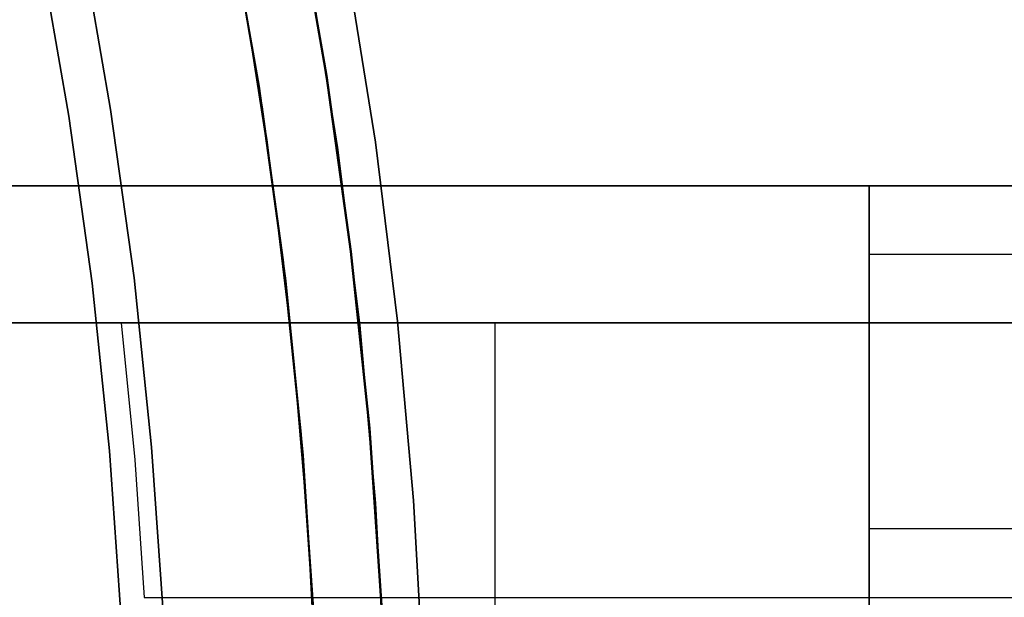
# Model space of a CAD drawing. Header units: millimetres. Extents: x -267 to 897, y -4167 to -3150.
# Tile 147 of 177: x 383.28 to 397.63, y -3512.9 to -3504.48. Entities that reach past the tile are written whole.
import ezdxf

# ---------------------------------------------------------------- set-up
doc = ezdxf.new("R2010")
doc.units = ezdxf.units.MM
doc.layers.add('1', color=7, linetype='Continuous')
doc.layers.add('BLANCO METALICO', color=7, linetype='Continuous', true_color=0xededed)

msp = doc.modelspace()

# ---------------------------------------------------------------- linework, layer by layer
at = {"layer": '1', "color": 7, "true_color": 0xffffff}
for p, q in [((387.751, -3505.299, 30.316), (387.306, -3502.749, 30.316)), ((387.751, -3505.299, 29.475), (387.306, -3502.749, 29.475)), ((387.306, -3502.749, 30.316), (387.751, -3505.299, 30.316)), ((387.306, -3502.749, 29.895), (387.751, -3505.299, 29.895)), ((387.306, -3502.749, 29.475), (387.751, -3505.299, 29.475)), ((384.61, -3505.791, 16.136), (384.184, -3503.349, 16.136)), ((384.184, -3503.349, 16.136), (384.61, -3505.791, 16.136)), ((386.389, -3503.228, 31.002), (386.819, -3505.752, 31.002)), ((383.578, -3503.466, 31.002), (384, -3505.887, 31.002)), ((384, -3505.887, 31.002), (383.578, -3503.466, 31.002)), ((386.475, -3503.719, 31.002), (386.885, -3506.235, 31.002)), ((386.475, -3503.719, 31.002), (386.885, -3506.235, 31.002)), ((388.107, -3507.863, 30.316), (387.751, -3505.299, 30.316)), ((388.107, -3507.863, 29.475), (387.751, -3505.299, 29.475)), ((387.751, -3505.299, 30.316), (388.107, -3507.863, 30.316)), ((387.751, -3505.299, 29.895), (388.107, -3507.863, 29.895)), ((387.751, -3505.299, 29.475), (388.107, -3507.863, 29.475)), ((386.819, -3505.752, 31.002), (387.161, -3508.289, 31.002)), ((384, -3505.887, 31.002), (384.339, -3508.321, 31.002)), ((384.339, -3508.321, 31.002), (384, -3505.887, 31.002)), ((384.951, -3508.247, 16.136), (384.61, -3505.791, 16.136)), ((384.61, -3505.791, 16.136), (384.951, -3508.247, 16.136)), ((386.885, -3506.235, 31.002), (387.209, -3508.763, 31.002)), ((386.885, -3506.235, 31.002), (387.209, -3508.763, 31.002)), ((388.375, -3510.438, 30.316), (388.107, -3507.863, 30.316)), ((388.375, -3510.438, 29.475), (388.107, -3507.863, 29.475)), ((388.107, -3507.863, 30.316), (388.375, -3510.438, 30.316)), ((388.107, -3507.863, 29.895), (388.375, -3510.438, 29.895)), ((388.107, -3507.863, 29.475), (388.375, -3510.438, 29.475)), ((384.339, -3508.321, 31.002), (384.593, -3510.766, 31.002)), ((384.593, -3510.766, 31.002), (384.339, -3508.321, 31.002)), ((385.207, -3510.712, 16.136), (384.951, -3508.247, 16.136)), ((384.951, -3508.247, 16.136), (385.207, -3510.712, 16.136)), ((387.161, -3508.289, 31.002), (387.415, -3510.836, 31.002)), ((387.209, -3508.763, 31.002), (387.446, -3511.3, 31.002)), ((387.209, -3508.763, 31.002), (387.446, -3511.3, 31.002)), ((388.554, -3513.021, 30.316), (388.375, -3510.438, 30.316)), ((388.554, -3513.021, 29.475), (388.375, -3510.438, 29.475)), ((388.375, -3510.438, 30.316), (388.554, -3513.021, 30.316)), ((388.375, -3510.438, 29.895), (388.554, -3513.021, 29.895)), ((388.375, -3510.438, 29.475), (388.554, -3513.021, 29.475)), ((384.593, -3510.766, 31.002), (384.762, -3513.217, 31.002)), ((384.762, -3513.217, 31.002), (384.593, -3510.766, 31.002)), ((385.378, -3513.186, 16.136), (385.207, -3510.712, 16.136)), ((385.207, -3510.712, 16.136), (385.378, -3513.186, 16.136)), ((387.415, -3510.836, 31.002), (387.58, -3513.391, 31.002)), ((387.446, -3511.3, 31.002), (387.595, -3513.845, 31.002)), ((387.446, -3511.3, 31.002), (387.595, -3513.845, 31.002))]:
    msp.add_line(p, q, dxfattribs=at)
at = {"layer": '1', "color": 250, "true_color": 0x111111}
for p, q in [((387.761, -3505.298, 31.002), (387.316, -3502.747, 31.002)), ((387.316, -3502.747, 49.991), (387.761, -3505.298, 49.991)), ((387.316, -3502.747, 40.496), (387.761, -3505.298, 40.496)), ((387.316, -3502.747, 31.002), (387.761, -3505.298, 31.002)), ((387.316, -3502.747, 49.991), (387.761, -3505.298, 49.991)), ((386.773, -3505.453, 31.002), (386.334, -3502.936, 31.002)), ((386.334, -3502.936, 31.002), (386.773, -3505.453, 31.002)), ((386.351, -3503.088, 51.002), (386.78, -3505.578, 51.002)), ((386.576, -3504.331, 51.002), (386.963, -3506.828, 51.002)), ((386.576, -3504.331, 51.002), (386.963, -3506.828, 51.002)), ((388.117, -3507.862, 31.002), (387.761, -3505.298, 31.002)), ((387.761, -3505.298, 49.991), (388.117, -3507.862, 49.991)), ((387.761, -3505.298, 40.496), (388.117, -3507.862, 40.496)), ((387.761, -3505.298, 31.002), (388.117, -3507.862, 31.002)), ((387.761, -3505.298, 49.991), (388.117, -3507.862, 49.991)), ((387.124, -3507.983, 31.002), (386.773, -3505.453, 31.002)), ((386.773, -3505.453, 31.002), (387.124, -3507.983, 31.002)), ((386.78, -3505.578, 51.002), (387.124, -3508.081, 51.002)), ((386.963, -3506.828, 51.002), (387.264, -3509.336, 51.002)), ((386.963, -3506.828, 51.002), (387.264, -3509.336, 51.002)), ((388.385, -3510.438, 31.002), (388.117, -3507.862, 31.002)), ((388.117, -3507.862, 49.991), (388.385, -3510.438, 49.991)), ((388.117, -3507.862, 40.496), (388.385, -3510.438, 40.496)), ((388.117, -3507.862, 31.002), (388.385, -3510.438, 31.002)), ((388.117, -3507.862, 49.991), (388.385, -3510.438, 49.991)), ((387.388, -3510.524, 31.002), (387.124, -3507.983, 31.002)), ((387.124, -3507.983, 31.002), (387.388, -3510.524, 31.002)), ((387.124, -3508.081, 51.002), (387.383, -3510.594, 51.002)), ((387.264, -3509.336, 51.002), (387.48, -3511.853, 51.002)), ((387.264, -3509.336, 51.002), (387.48, -3511.853, 51.002)), ((388.563, -3513.02, 31.002), (388.385, -3510.438, 31.002)), ((388.385, -3510.438, 49.991), (388.563, -3513.02, 49.991)), ((388.385, -3510.438, 40.496), (388.563, -3513.02, 40.496)), ((388.385, -3510.438, 31.002), (388.563, -3513.02, 31.002)), ((388.385, -3510.438, 49.991), (388.563, -3513.02, 49.991)), ((387.383, -3510.594, 51.002), (387.555, -3513.114, 51.002)), ((387.565, -3513.072, 31.002), (387.388, -3510.524, 31.002)), ((387.388, -3510.524, 31.002), (387.565, -3513.072, 31.002)), ((387.48, -3511.853, 51.002), (387.609, -3514.376, 51.002)), ((387.48, -3511.853, 51.002), (387.609, -3514.376, 51.002))]:
    msp.add_line(p, q, dxfattribs=at)
at = {"layer": '1', "color": 29, "true_color": 0x4d342b}
for p, q in [((387.506, -3503.774, 66.264), (387.918, -3506.348, 66.264)), ((387.506, -3503.774, 66.264), (387.918, -3506.348, 66.264)), ((387.918, -3506.348, 54.462), (387.506, -3503.774, 54.462)), ((387.506, -3503.774, 60.363), (387.918, -3506.348, 60.363)), ((387.506, -3503.774, 54.462), (387.918, -3506.348, 54.462)), ((388.053, -3503.677, 85.657), (388.468, -3506.27, 85.657)), ((388.468, -3506.27, 85.657), (388.053, -3503.677, 85.657)), ((387.918, -3506.348, 66.264), (388.24, -3508.935, 66.264)), ((387.918, -3506.348, 66.264), (388.24, -3508.935, 66.264)), ((388.24, -3508.935, 54.462), (387.918, -3506.348, 54.462)), ((387.918, -3506.348, 60.363), (388.24, -3508.935, 60.363)), ((387.918, -3506.348, 54.462), (388.24, -3508.935, 54.462)), ((388.468, -3506.27, 85.657), (388.792, -3508.876, 85.657)), ((388.792, -3508.876, 85.657), (388.468, -3506.27, 85.657)), ((388.24, -3508.935, 66.264), (388.472, -3511.532, 66.264)), ((388.24, -3508.935, 66.264), (388.472, -3511.532, 66.264)), ((388.472, -3511.532, 54.462), (388.24, -3508.935, 54.462)), ((388.24, -3508.935, 60.363), (388.472, -3511.532, 60.363)), ((388.24, -3508.935, 54.462), (388.472, -3511.532, 54.462)), ((388.792, -3508.876, 85.657), (389.025, -3511.492, 85.657)), ((389.025, -3511.492, 85.657), (388.792, -3508.876, 85.657)), ((389.025, -3511.492, 85.657), (389.168, -3514.114, 85.657)), ((389.168, -3514.114, 85.657), (389.025, -3511.492, 85.657)), ((388.472, -3511.532, 66.264), (388.613, -3514.134, 66.264)), ((388.472, -3511.532, 66.264), (388.613, -3514.134, 66.264)), ((388.613, -3514.134, 54.462), (388.472, -3511.532, 54.462)), ((388.472, -3511.532, 60.363), (388.613, -3514.134, 60.363)), ((388.472, -3511.532, 54.462), (388.613, -3514.134, 54.462))]:
    msp.add_line(p, q, dxfattribs=at)
at = {"layer": 'BLANCO METALICO'}
for p, q in [((384.511, -3506.903, 259.532), (350.596, -3506.903, 259.532)), ((350.596, -3506.903, 262.032), (384.511, -3506.903, 262.032)), ((395.664, -3506.903, 256.532), (350.596, -3506.903, 256.532)), ((384.511, -3506.903, 260.782), (350.596, -3506.903, 260.782)), ((350.596, -3506.903, 258.032), (395.664, -3506.903, 258.032)), ((395.664, -3506.903, 259.532), (384.511, -3506.903, 259.532)), ((384.511, -3506.903, 259.532), (384.511, -3506.903, 262.032)), ((384.511, -3506.903, 262.032), (395.664, -3506.903, 262.032)), ((384.511, -3506.903, 260.782), (395.664, -3506.903, 260.782)), ((390.087, -3506.903, 262.032), (390.087, -3506.903, 259.532)), ((395.664, -3506.903, 262.032), (395.664, -3506.903, 259.532)), ((395.664, -3506.903, 259.532), (395.664, -3506.903, 256.532)), ((395.664, -3508.903, 262.032), (395.664, -3506.903, 262.032)), ((395.664, -3506.903, 256.532), (395.664, -3516.903, 256.532)), ((395.664, -3506.903, 256.532), (400.664, -3506.903, 256.532)), ((400.664, -3506.903, 262.032), (395.664, -3506.903, 262.032)), ((395.664, -3506.903, 259.532), (400.664, -3506.903, 259.532)), ((395.664, -3506.903, 258.032), (400.664, -3506.903, 258.032)), ((395.664, -3506.903, 260.782), (400.664, -3506.903, 260.782)), ((395.664, -3507.903, 262.032), (400.664, -3507.903, 262.032)), ((350.596, -3508.903, 259.532), (384.511, -3508.903, 259.532)), ((384.511, -3508.903, 262.032), (350.596, -3508.903, 262.032)), ((350.596, -3508.903, 260.782), (384.511, -3508.903, 260.782)), ((384.511, -3508.903, 259.532), (384.511, -3508.903, 262.032)), ((395.664, -3508.903, 262.032), (384.511, -3508.903, 262.032)), ((384.511, -3508.903, 259.532), (384.765, -3508.903, 259.532)), ((395.664, -3508.903, 260.782), (384.511, -3508.903, 260.782)), ((384.765, -3508.903, 259.532), (395.664, -3508.903, 259.532)), ((384.765, -3508.903, 259.532), (384.961, -3510.9, 259.532)), ((390.087, -3508.903, 262.032), (390.087, -3508.903, 259.532)), ((390.214, -3513.266, 259.532), (390.214, -3508.903, 259.532)), ((395.664, -3508.903, 259.532), (395.664, -3508.903, 262.032)), ((395.664, -3516.903, 259.532), (395.664, -3508.903, 259.532)), ((395.664, -3508.903, 262.032), (400.664, -3508.903, 262.032)), ((400.664, -3508.903, 259.532), (395.664, -3508.903, 259.532)), ((395.664, -3508.903, 260.782), (400.664, -3508.903, 260.782)), ((384.961, -3510.9, 259.532), (385.101, -3512.903, 259.532)), ((400.664, -3511.903, 256.532), (395.664, -3511.903, 256.532)), ((385.101, -3512.903, 259.532), (395.664, -3512.903, 259.532)), ((395.664, -3512.903, 259.532), (400.664, -3512.903, 259.532))]:
    msp.add_line(p, q, dxfattribs=at)

doc.saveas('drawing.dxf')
